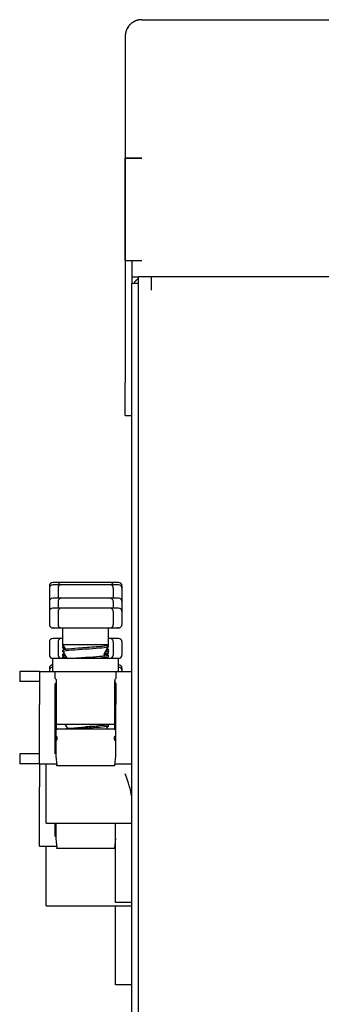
# Model space of a CAD drawing. Extents: x 197 to 960, y 137 to 662.
# Tile 15 of 49: x 444 to 453, y 618 to 648. Entities that reach past the tile are written whole.
import ezdxf

# ---------------------------------------------------------------- set-up
doc = ezdxf.new("R2010")
doc.units = 0
doc.header["$LTSCALE"] = 65.395
doc.header["$MEASUREMENT"] = 0
for name, color, linetype in [('133-357792_DXF_CONTINUOUS_LINE', 7, 'CONTINUOUS'), ('133-358092_DXF_CONTINUOUS_LINE', 7, 'CONTINUOUS'), ('133-358239_DXF_CONTINUOUS_LINE', 7, 'CONTINUOUS'), ('133-358409_DXF_CONTINUOUS_LINE', 7, 'CONTINUOUS'), ('59-273163_DXF_CONTINUOUS_LINE', 7, 'CONTINUOUS'), ('59-273165_DXF_CONTINUOUS_LINE', 7, 'CONTINUOUS'), ('59-273170_DXF_CONTINUOUS_LINE', 7, 'CONTINUOUS')]:
    doc.layers.add(name, color=color, linetype=linetype)

msp = doc.modelspace()

# ---------------------------------------------------------------- linework, layer by layer
at = {"layer": '133-357792_DXF_CONTINUOUS_LINE', "color": 7, "linetype": 'Continuous'}
for p, q in [((447.47007, 639.84878), (447.27007, 639.84878)), ((447.47007, 531.04878), (447.47007, 638.84878))]:
    msp.add_line(p, q, dxfattribs=at)
at = {"layer": '133-357792_DXF_CONTINUOUS_LINE', "color": 3, "linetype": 'Continuous'}
for p, q in [((447.27007, 638.84878), (447.27007, 639.84878)), ((447.27007, 531.04878), (447.27007, 638.84878))]:
    msp.add_line(p, q, dxfattribs=at)
for start, end in [(120.507725, 130.661949), (142.016199, 149.504735), (136.574202, 142.016199), (130.661949, 136.574202)]:
    msp.add_arc((447.67007, 639.64878), 0.4, start, end, dxfattribs=at)
at = {"layer": '133-358092_DXF_CONTINUOUS_LINE', "color": 3, "linetype": 'Continuous'}
for p, q in [((447.57007, 647.84878), (525.87007, 647.84878)), ((447.57007, 647.84878), (525.87007, 647.84878)), ((447.07007, 647.34878), (447.07007, 646.94878)), ((447.07007, 646.94878), (447.07007, 646.74878)), ((447.07007, 646.94878), (447.07007, 646.9455)), ((447.07007, 646.74878), (447.07007, 646.74629)), ((447.07007, 646.74629), (447.07007, 646.15472)), ((447.07007, 646.15472), (447.07007, 646.13056)), ((447.07007, 646.13056), (447.07007, 645.9392)), ((447.07007, 645.9392), (447.07007, 645.92137)), ((447.07007, 645.92137), (447.07007, 643.64878)), ((447.07007, 643.64878), (447.2105, 643.64878)), ((447.07007, 640.54878), (447.07007, 643.64878)), ((447.07007, 643.64878), (447.07007, 640.54878)), ((447.2105, 643.64878), (447.07007, 643.64878)), ((447.2105, 643.64878), (447.27007, 643.64878)), ((447.21652, 643.64878), (447.2105, 643.64878)), ((447.27007, 643.64878), (447.21652, 643.64878)), ((447.27007, 643.64878), (447.57007, 643.64878)), ((447.27618, 643.64878), (447.27007, 643.64878)), ((447.34308, 643.64878), (447.27618, 643.64878)), ((447.35433, 643.64878), (447.34308, 643.64878)), ((447.57007, 643.64878), (447.35433, 643.64878)), ((447.07007, 640.54878), (447.2105, 640.54878)), ((447.07007, 640.54878), (447.07007, 636.84878)), ((447.2105, 640.54878), (447.27007, 640.54878)), ((447.27007, 640.54878), (447.57007, 640.54878)), ((447.27007, 640.54878), (447.27007, 640.24878)), ((447.27007, 640.24878), (447.27007, 640.23703)), ((447.27007, 640.23703), (447.27007, 640.04878)), ((447.27007, 640.04878), (447.47007, 640.04878)), ((447.07007, 635.84878), (447.07007, 636.84878))]:
    msp.add_line(p, q, dxfattribs=at)
at = {"layer": '133-358092_DXF_CONTINUOUS_LINE', "color": 7, "linetype": 'Continuous'}
for p, q in [((447.27007, 640.04878), (447.27007, 639.84878)), ((447.07007, 635.84878), (447.27007, 635.84878))]:
    msp.add_line(p, q, dxfattribs=at)
at = {"layer": '133-358092_DXF_CONTINUOUS_LINE', "color": 3, "linetype": 'Continuous'}
for points in [[(447.07007, 647.34878), (447.07007, 647.33737), (447.07007, 647.30323), (447.07007, 647.24655), (447.07007, 647.16769), (447.07007, 647.06713), (447.07007, 646.94878)], [(447.07007, 646.9455), (447.07007, 646.80355), (447.07007, 646.74878)], [(447.07007, 646.74878), (447.07007, 646.64214), (447.07007, 646.46228), (447.07007, 646.26507), (447.07007, 646.13056)], [(447.07007, 646.13056), (447.07007, 646.05174), (447.07007, 645.9392)], [(447.07007, 645.9392), (447.07007, 645.82358), (447.07007, 645.58202), (447.07007, 645.32854), (447.07007, 645.06471), (447.07007, 644.79214), (447.07007, 644.51253), (447.07007, 644.22759), (447.07007, 643.93908), (447.07007, 643.64878)]]:
    msp.add_lwpolyline(points, dxfattribs=at)
for start, end in [(126.865989, 134.202595), (126.869898, 130.65698), (125.796252, 130.655124), (126.382977, 126.869898), (126.386466, 126.865989), (126, 126.386466), (124.321504, 126), (124.615385, 125.796252), (121.770066, 124.615385), (118.069181, 124.321504), (118.633689, 121.770066), (118.632248, 121.76678), (114.508318, 118.633689), (118.069182, 118.632248), (115.161602, 118.069181), (109.647775, 115.161602), (111.471972, 114.508655), (111.473198, 114.508318), (107.155818, 111.473198), (109.647776, 111.471972), (106.642582, 109.647775), (104.314304, 107.155818), (100.914104, 106.642582), (104.313386, 106.642583), (99.531035, 104.314304), (98.146201, 100.914104), (98.14688, 99.531035), (98.288051, 99.53006), (97.156202, 98.288051), (90, 98.146201), (97.156662, 98.14688), (90, 97.156662), (169.253345, 171.853799), (165.950593, 170.63376), (163.466996, 169.253345), (163.14411, 165.950593), (160.653632, 163.466996), (158.92599, 163.14411), (154.725612, 160.653632), (158.926632, 160.653613), (155.920937, 158.92599), (151.901422, 155.920937), (152.361591, 154.725612), (144.16999, 152.361591), (151.902238, 152.361581), (148.787064, 151.901422), (148.78697, 151.902238), (144.876861, 148.787064), (141.693819, 144.876861), (144.170037, 144.877833), (143.018606, 144.16999), (143.020235, 144.170037), (137.260489, 143.018606), (138.461538, 141.693819), (137.852276, 138.461538), (137.265689, 137.8572), (137.266477, 137.852276), (131.76073, 137.266477), (135.687024, 137.260489), (135, 135.687024), (134.202595, 135), (131.760118, 134.199626), (130.65698, 131.760118), (131.538462, 131.76073), (130.655124, 131.538462), (171.853799, 180), (172.975173, 180), (171.795539, 172.975395), (171.85312, 172.975173), (170.63376, 171.85312)]:
    msp.add_arc((447.57007, 647.34878), 0.5, start, end, dxfattribs=at)
at = {"layer": '133-358239_DXF_CONTINUOUS_LINE', "color": 3, "linetype": 'Continuous'}
for p, q in [((447.47007, 639.84878), (447.47007, 640.04878)), ((447.52366, 640.04878), (447.47007, 640.04878)), ((447.67007, 640.04878), (447.52366, 640.04878)), ((447.87007, 640.04878), (447.67007, 640.04878)), ((447.87007, 639.84878), (447.87007, 640.04878)), ((526.21007, 640.04878), (447.87007, 640.04878)), ((447.87007, 639.64878), (447.87007, 639.99519)), ((447.47007, 638.84878), (447.47007, 639.84878)), ((447.87007, 639.64878), (447.87007, 639.84878)), ((447.47007, 531.04878), (447.47007, 638.84878))]:
    msp.add_line(p, q, dxfattribs=at)
at = {"layer": '133-358409_DXF_CONTINUOUS_LINE', "color": 7, "linetype": 'Continuous'}
for p, q in [((447.47007, 639.84878), (447.27007, 639.84878)), ((447.47007, 531.04878), (447.47007, 638.84878))]:
    msp.add_line(p, q, dxfattribs=at)
at = {"layer": '133-358409_DXF_CONTINUOUS_LINE', "color": 3, "linetype": 'Continuous'}
for p, q in [((447.27007, 638.84878), (447.27007, 639.84878)), ((447.27007, 531.04878), (447.27007, 638.84878))]:
    msp.add_line(p, q, dxfattribs=at)
for start, end in [(120.507725, 136.574202), (136.574202, 149.504735)]:
    msp.add_arc((447.67007, 639.64878), 0.4, start, end, dxfattribs=at)
at = {"layer": '59-273163_DXF_CONTINUOUS_LINE', "color": 7, "linetype": 'Continuous'}
for p, q in [((444.90007, 630.78878), (444.87008, 630.78878)), ((445.00469, 630.78878), (444.90007, 630.78878)), ((445.08335, 630.78878), (445.00469, 630.78878)), ((445.1337, 630.78878), (445.08335, 630.78878)), ((445.13368, 630.78878), (445.13368, 630.78878)), ((445.23468, 630.78878), (445.13368, 630.78878)), ((445.43295, 630.78878), (445.23468, 630.78878)), ((445.62287, 630.78878), (445.43295, 630.78878)), ((445.79866, 630.78878), (445.62287, 630.78878)), ((445.94149, 630.78878), (445.79866, 630.78878)), ((446.11727, 630.78878), (445.94149, 630.78878)), ((446.30719, 630.78878), (446.11727, 630.78878)), ((446.50547, 630.78878), (446.30719, 630.78878)), ((446.60647, 630.78878), (446.50547, 630.78878)), ((446.65679, 630.78878), (446.60644, 630.78878)), ((446.60646, 630.78878), (446.60647, 630.78878)), ((446.73546, 630.78878), (446.65679, 630.78878)), ((446.84007, 630.78878), (446.73546, 630.78878)), ((446.87007, 630.78878), (446.84007, 630.78878)), ((444.77007, 630.68878), (444.77007, 630.61878)), ((444.77007, 630.61878), (444.77007, 630.21878)), ((444.90007, 630.71878), (444.87008, 630.71878)), ((445.00469, 630.71878), (444.90007, 630.71878)), ((445.08335, 630.71878), (445.00469, 630.71878)), ((445.03368, 630.61878), (445.03368, 630.30878)), ((445.1337, 630.71878), (445.08335, 630.71878)), ((445.13368, 630.71878), (445.13368, 630.71878)), ((445.23468, 630.71878), (445.13368, 630.71878)), ((445.43295, 630.71878), (445.23468, 630.71878)), ((445.62287, 630.71878), (445.43295, 630.71878)), ((445.79866, 630.71878), (445.62287, 630.71878)), ((445.94149, 630.71878), (445.79866, 630.71878)), ((446.11727, 630.71878), (445.94149, 630.71878)), ((446.30719, 630.71878), (446.11727, 630.71878)), ((446.50547, 630.71878), (446.30719, 630.71878)), ((446.60647, 630.71878), (446.50547, 630.71878)), ((446.65679, 630.71878), (446.60644, 630.71878)), ((446.60646, 630.71878), (446.60647, 630.71878)), ((446.73546, 630.71878), (446.65679, 630.71878)), ((446.70647, 630.61878), (446.70647, 630.30878)), ((446.84007, 630.71878), (446.73546, 630.71878)), ((446.87007, 630.71878), (446.84007, 630.71878)), ((446.97007, 630.68878), (446.97007, 630.61878)), ((446.97007, 630.61878), (446.97007, 630.21878)), ((444.77007, 630.20878), (444.77007, 629.90878)), ((444.90007, 630.30878), (444.87008, 630.30878)), ((445.00469, 630.30878), (444.90007, 630.30878)), ((445.08335, 630.30878), (445.00469, 630.30878)), ((445.03368, 630.20878), (445.03368, 630.00878)), ((445.1337, 630.30878), (445.08335, 630.30878)), ((445.13368, 630.30878), (445.13368, 630.30878)), ((445.23468, 630.30878), (445.13368, 630.30878)), ((445.43295, 630.30878), (445.23468, 630.30878)), ((445.62287, 630.30878), (445.43295, 630.30878)), ((445.79866, 630.30878), (445.62287, 630.30878)), ((445.94149, 630.30878), (445.79866, 630.30878)), ((446.11727, 630.30878), (445.94149, 630.30878)), ((446.30719, 630.30878), (446.11727, 630.30878)), ((446.50547, 630.30878), (446.30719, 630.30878)), ((446.60647, 630.30878), (446.50547, 630.30878)), ((446.65679, 630.30878), (446.60644, 630.30878)), ((446.60646, 630.30878), (446.60647, 630.30878)), ((446.73546, 630.30878), (446.65679, 630.30878)), ((446.70647, 630.20878), (446.70647, 630.00878)), ((446.84007, 630.30878), (446.73546, 630.30878)), ((446.87007, 630.30878), (446.84007, 630.30878)), ((446.97007, 630.20878), (446.97007, 629.90878)), ((444.77007, 629.90878), (444.77007, 629.50878)), ((444.90007, 630.00878), (444.87008, 630.00878)), ((445.00469, 630.00878), (444.90007, 630.00878)), ((445.08335, 630.00878), (445.00469, 630.00878)), ((445.03368, 629.90878), (445.03368, 629.50878)), ((445.1337, 630.00878), (445.08335, 630.00878)), ((445.13368, 630.00878), (445.13368, 630.00878)), ((445.23468, 630.00878), (445.13368, 630.00878)), ((445.43295, 630.00878), (445.23468, 630.00878)), ((445.62287, 630.00878), (445.43295, 630.00878)), ((445.79866, 630.00878), (445.62287, 630.00878)), ((445.94149, 630.00878), (445.79866, 630.00878)), ((446.11727, 630.00878), (445.94149, 630.00878)), ((446.30719, 630.00878), (446.11727, 630.00878)), ((446.50547, 630.00878), (446.30719, 630.00878)), ((446.60647, 630.00878), (446.50547, 630.00878)), ((446.65679, 630.00878), (446.60644, 630.00878)), ((446.60646, 630.00878), (446.60647, 630.00878)), ((446.73546, 630.00878), (446.65679, 630.00878)), ((446.70647, 629.90878), (446.70647, 629.50878)), ((446.84007, 630.00878), (446.73546, 630.00878)), ((446.87007, 630.00878), (446.84007, 630.00878)), ((446.97007, 629.90878), (446.97007, 629.50878)), ((444.87008, 629.40878), (444.90007, 629.40878)), ((444.90007, 629.40878), (445.00469, 629.40878)), ((445.00469, 629.40878), (445.08335, 629.40878)), ((445.08335, 629.40878), (445.1337, 629.40878)), ((445.13368, 629.40878), (445.13368, 629.40878)), ((445.13368, 629.40878), (445.23468, 629.40878)), ((445.18007, 629.2979), (445.18007, 629.40878)), ((445.18007, 629.03378), (445.18007, 629.2979)), ((445.18007, 629.03378), (445.18007, 629.2979)), ((445.23468, 629.40878), (445.43295, 629.40878)), ((445.43295, 629.40878), (445.62287, 629.40878)), ((445.62287, 629.40878), (445.79866, 629.40878)), ((445.79866, 629.40878), (445.94149, 629.40878)), ((445.94149, 629.40878), (446.11727, 629.40878)), ((446.11727, 629.40878), (446.30719, 629.40878)), ((446.30719, 629.40878), (446.50547, 629.40878)), ((446.50547, 629.40878), (446.60647, 629.40878)), ((446.56007, 629.18378), (446.56007, 629.40878)), ((446.56007, 629.18378), (446.56007, 629.40878)), ((446.60644, 629.40878), (446.65679, 629.40878)), ((446.60647, 629.40878), (446.60646, 629.40878)), ((446.65679, 629.40878), (446.73546, 629.40878)), ((446.73546, 629.40878), (446.84007, 629.40878)), ((446.84007, 629.40878), (446.87007, 629.40878)), ((444.77007, 628.98878), (444.77007, 628.58878)), ((444.90007, 629.08878), (444.87008, 629.08878)), ((445.00469, 629.08878), (444.90007, 629.08878)), ((445.08335, 629.08878), (445.00469, 629.08878)), ((445.03368, 628.98878), (445.03368, 628.58878)), ((445.1337, 629.08878), (445.08335, 629.08878)), ((445.13368, 629.08878), (445.13368, 629.08878)), ((445.18007, 629.08878), (445.13368, 629.08878)), ((445.18007, 628.9979), (445.18007, 629.03378)), ((445.18007, 628.90878), (445.18007, 628.9979)), ((445.18007, 628.90878), (445.18007, 628.9979)), ((446.56007, 629.1479), (446.56007, 629.18378)), ((446.56007, 628.90878), (446.56007, 629.1479)), ((446.56007, 628.90878), (446.56007, 629.1479)), ((446.60647, 629.08878), (446.56007, 629.08878)), ((446.65679, 629.08878), (446.60644, 629.08878)), ((446.60646, 629.08878), (446.60647, 629.08878)), ((446.73546, 629.08878), (446.65679, 629.08878)), ((446.70647, 628.98878), (446.70647, 628.58878)), ((446.84007, 629.08878), (446.73546, 629.08878)), ((446.87007, 629.08878), (446.84007, 629.08878)), ((446.97007, 628.98878), (446.97007, 628.58878)), ((445.18007, 628.8779), (445.18007, 628.90878)), ((445.26727, 628.75775), (445.18007, 628.90878)), ((445.18062, 628.876), (445.18007, 628.8779)), ((445.18007, 628.8079), (445.18007, 628.84378)), ((445.18062, 628.806), (445.18007, 628.8079)), ((445.18007, 628.6979), (445.18007, 628.73378)), ((445.18062, 628.696), (445.18007, 628.69791)), ((445.18062, 628.876), (445.19443, 628.85206)), ((445.18062, 628.806), (445.21388, 628.74834)), ((445.18062, 628.696), (445.22463, 628.6197)), ((445.28229, 628.72407), (445.29141, 628.72541)), ((445.29141, 628.72541), (445.29214, 628.72549)), ((445.87007, 628.80878), (445.78374, 628.80279)), ((446.43319, 628.62696), (446.47033, 628.69138)), ((446.52626, 628.59834), (446.55952, 628.656)), ((446.54571, 628.8839), (446.54925, 628.89003)), ((446.54571, 628.70206), (446.55952, 628.726)), ((446.54925, 628.89003), (446.54993, 628.89122)), ((446.54993, 628.89122), (446.56007, 628.90878)), ((446.56007, 628.88378), (446.55515, 628.87807)), ((446.55952, 628.846), (446.56007, 628.8479)), ((446.55952, 628.726), (446.56007, 628.72791)), ((446.55952, 628.656), (446.56007, 628.65791)), ((446.56007, 628.8479), (446.56007, 628.88378)), ((446.56007, 628.7279), (446.56007, 628.76378)), ((446.56007, 628.6579), (446.56007, 628.69378)), ((445.18007, 628.5779), (445.18007, 628.61378)), ((445.18062, 628.576), (445.18007, 628.5779)), ((445.18007, 628.5079), (445.18007, 628.54378)), ((445.18062, 628.506), (445.18007, 628.5079)), ((445.18062, 628.576), (445.19443, 628.55206)), ((445.18062, 628.506), (445.18803, 628.49316)), ((445.18803, 628.49316), (445.19055, 628.48878)), ((445.87007, 628.50878), (445.78374, 628.50279)), ((446.43027, 628.61338), (446.43164, 628.61323)), ((446.433, 628.62861), (446.43422, 628.62875)), ((446.43319, 628.62696), (446.43319, 628.62696)), ((446.43718, 628.59714), (446.43668, 628.5973)), ((446.52651, 628.48878), (446.55952, 628.546)), ((446.52651, 628.48878), (446.55952, 628.546)), ((446.55952, 628.546), (446.56007, 628.5479)), ((446.56007, 628.5479), (446.56007, 628.58378)), ((444.77007, 628.18878), (444.77007, 628.11878)), ((444.77007, 628.11878), (444.77007, 628.08878)), ((446.97007, 628.18878), (446.97007, 628.11878)), ((446.97007, 628.11878), (446.97007, 628.08878)), ((445.30696, 626.37696), (445.30696, 626.37696)), ((445.30696, 626.37696), (445.30696, 626.37696)), ((445.30867, 626.36315), (445.30968, 626.36328)), ((445.78374, 626.40279), (445.87007, 626.40878)), ((446.56007, 626.48378), (446.55772, 626.47984)), ((446.55778, 626.48764), (446.56007, 626.48378)), ((446.55952, 626.446), (446.56007, 626.4479)), ((446.56007, 626.4479), (446.56007, 626.48378))]:
    msp.add_line(p, q, dxfattribs=at)
for points in [[(444.90007, 630.78878), (444.8838, 630.78878), (444.87357, 630.78878), (444.87072, 630.78878)], [(446.86943, 630.78878), (446.87007, 630.78878), (446.86658, 630.78878), (446.85634, 630.78878), (446.84007, 630.78878)], [(444.90007, 630.71878), (444.8838, 630.71878), (444.87357, 630.71878), (444.87072, 630.71878)], [(446.86943, 630.71878), (446.87007, 630.71878), (446.86658, 630.71878), (446.85634, 630.71878), (446.84007, 630.71878)], [(444.90007, 630.30878), (444.8838, 630.30878), (444.87357, 630.30878), (444.87072, 630.30878)], [(446.86943, 630.30878), (446.87007, 630.30878), (446.86658, 630.30878), (446.85634, 630.30878), (446.84007, 630.30878)], [(444.90007, 630.00878), (444.8838, 630.00878), (444.87357, 630.00878), (444.87072, 630.00878)], [(446.86943, 630.00878), (446.87007, 630.00878), (446.86658, 630.00878), (446.85634, 630.00878), (446.84007, 630.00878)], [(444.90007, 629.40878), (444.8838, 629.40878), (444.87357, 629.40878), (444.87072, 629.40878)], [(446.86943, 629.40878), (446.87007, 629.40878), (446.86658, 629.40878), (446.85634, 629.40878), (446.84007, 629.40878)], [(444.90007, 629.08878), (444.8838, 629.08878), (444.87357, 629.08878), (444.87072, 629.08878)], [(446.86943, 629.08878), (446.87007, 629.08878), (446.86658, 629.08878), (446.85634, 629.08878), (446.84007, 629.08878)], [(445.18007, 628.90878), (445.19182, 628.90878), (445.22667, 628.90878), (445.28342, 628.90878), (445.36016, 628.90878), (445.45425, 628.90878), (445.56251, 628.90878), (445.68124, 628.90878), (445.80641, 628.90878), (445.93374, 628.90878), (446.0589, 628.90878), (446.17763, 628.90878), (446.28589, 628.90878), (446.37999, 628.90878), (446.45672, 628.90878), (446.46763, 628.90878)], [(445.18007, 628.8779), (445.18241, 628.88183), (445.19304, 628.88631)], [(445.20971, 628.85744), (445.20112, 628.8556), (445.18242, 628.84772), (445.18007, 628.84378)], [(445.18007, 628.8079), (445.18241, 628.81183), (445.20119, 628.81975), (445.22815, 628.82551)], [(445.26727, 628.75775), (445.23843, 628.75356), (445.20158, 628.74573), (445.18251, 628.73779), (445.18007, 628.73378)], [(445.18007, 628.69791), (445.18235, 628.70179), (445.20088, 628.70966), (445.23721, 628.71747), (445.28229, 628.72407)], [(445.18062, 628.696), (445.22463, 628.6197), (445.26981, 628.54138), (445.30014, 628.48878)], [(445.78374, 628.80279), (445.75655, 628.80089), (445.64484, 628.7929), (445.53963, 628.78493), (445.44489, 628.77708), (445.36164, 628.76922), (445.29219, 628.76138), (445.26727, 628.75775)], [(445.29214, 628.72549), (445.36191, 628.73338), (445.44571, 628.74128), (445.54035, 628.74912), (445.64536, 628.75707), (445.75682, 628.76503), (445.87007, 628.7729)], [(446.54571, 628.88391), (446.52701, 628.87445), (446.48765, 628.86582), (446.42852, 628.85718), (446.35176, 628.84852), (446.26008, 628.83984), (446.15668, 628.83115), (446.04512, 628.82244), (445.92923, 628.81371), (445.81295, 628.80497), (445.79814, 628.80384)], [(446.55515, 628.87807), (446.53311, 628.87039), (446.49398, 628.86271), (446.43786, 628.85492), (446.36649, 628.84712), (446.28281, 628.83939), (446.18936, 628.83175), (446.08769, 628.8241), (445.98028, 628.81644), (445.87007, 628.80878)], [(445.87007, 628.7729), (445.97836, 628.78043), (446.0852, 628.78804), (446.18649, 628.79565), (446.27854, 628.80315), (446.36089, 628.81069), (446.43165, 628.8183), (446.48814, 628.82591), (446.52851, 628.83341), (446.55266, 628.8409), (446.55952, 628.846)], [(446.43319, 628.62696), (446.47033, 628.69138), (446.51551, 628.7697), (446.55952, 628.846)], [(446.43422, 628.62875), (446.44749, 628.63024), (446.50224, 628.63822), (446.53901, 628.64608), (446.55772, 628.65396), (446.55952, 628.656)], [(446.56007, 628.69378), (446.55773, 628.68985), (446.53894, 628.68193), (446.50232, 628.67411), (446.45652, 628.66743)], [(446.46763, 628.90878), (446.51348, 628.90878), (446.54832, 628.90878), (446.56007, 628.90878)], [(446.47033, 628.69138), (446.47033, 628.69138), (446.51551, 628.7697)], [(446.48456, 628.71605), (446.50186, 628.71353), (446.53855, 628.70574), (446.5576, 628.69782), (446.56007, 628.69378)], [(446.56007, 628.76378), (446.55773, 628.75985), (446.53894, 628.75193), (446.50232, 628.74411), (446.5006, 628.74385)], [(446.51452, 628.71084), (446.53901, 628.71608), (446.55772, 628.72396), (446.55952, 628.726)], [(446.51551, 628.7697), (446.51551, 628.7697), (446.55952, 628.846)], [(446.52113, 628.77944), (446.53855, 628.77574), (446.5576, 628.76782), (446.56007, 628.76378)], [(446.54991, 628.89123), (446.55949, 628.88575), (446.56007, 628.88378)], [(445.21902, 628.62943), (445.20119, 628.62562), (445.18241, 628.61771), (445.18007, 628.61378)], [(445.18007, 628.5779), (445.18251, 628.58192), (445.20158, 628.58986), (445.23745, 628.59747)], [(445.25558, 628.56604), (445.23779, 628.56345), (445.20119, 628.55562), (445.18241, 628.54771), (445.18007, 628.54378)], [(445.18007, 628.5079), (445.18251, 628.51192), (445.20158, 628.51986), (445.23843, 628.52768), (445.27467, 628.53296)], [(445.22463, 628.6197), (445.22463, 628.6197), (445.26981, 628.54138)], [(445.26981, 628.54138), (445.26981, 628.54138), (445.30014, 628.48878)], [(445.78374, 628.50279), (445.75682, 628.50091), (445.64536, 628.49294), (445.59039, 628.48878)], [(445.87007, 628.50966), (445.97227, 628.51798), (446.07137, 628.5263), (446.16437, 628.53462), (446.24845, 628.54295), (446.32107, 628.55127), (446.38001, 628.55959), (446.42351, 628.56791), (446.45023, 628.57624), (446.45937, 628.58456), (446.45065, 628.59288), (446.43718, 628.59714)], [(446.56007, 628.58378), (446.55779, 628.5799), (446.5393, 628.57203), (446.50299, 628.56422), (446.44879, 628.55628), (446.37829, 628.54831), (446.29448, 628.54041), (446.19983, 628.53257), (446.09481, 628.52462), (445.98334, 628.51665), (445.87007, 628.50878)], [(446.09528, 628.48878), (446.0953, 628.48878), (446.2005, 628.49675), (446.29523, 628.5046), (446.3785, 628.51246), (446.44798, 628.52031), (446.50171, 628.52812), (446.53856, 628.53595), (446.55763, 628.54389), (446.55952, 628.546)], [(446.43027, 628.61338), (446.42998, 628.61449), (446.43319, 628.62696)], [(446.43718, 628.59714), (446.43327, 628.60172), (446.43027, 628.61338)], [(446.43164, 628.61323), (446.44696, 628.61151), (446.50166, 628.60357), (446.53854, 628.59574), (446.55758, 628.58784), (446.56007, 628.58378)], [(446.43647, 628.59666), (446.43874, 628.59567), (446.43788, 628.59632), (446.43718, 628.59714)], [(445.20868, 626.34708), (445.21609, 626.34928), (445.2654, 626.35778), (445.30867, 626.36315)], [(445.24247, 626.48878), (445.26981, 626.44138), (445.30696, 626.37696)], [(445.24247, 626.48878), (445.26981, 626.44138), (445.30696, 626.37696)], [(445.30696, 626.37696), (445.31015, 626.3654), (445.30968, 626.36328)], [(445.30968, 626.36328), (445.33382, 626.36628), (445.41919, 626.37478), (445.51882, 626.38328), (445.62955, 626.39178), (445.74788, 626.40028), (445.78374, 626.40279)], [(445.87007, 626.3729), (445.74874, 626.36446), (445.63118, 626.35602), (445.52107, 626.34758), (445.51509, 626.34708)], [(445.87, 626.40966), (445.94862, 626.41604), (446.05093, 626.42455), (446.1475, 626.43306), (446.23529, 626.44157), (446.3115, 626.45008), (446.37373, 626.45859), (446.41999, 626.4671), (446.44883, 626.47562), (446.45934, 626.48413), (446.45487, 626.48878)], [(446.55772, 626.47984), (446.53901, 626.47195), (446.50224, 626.46409), (446.44749, 626.45612), (446.37633, 626.44811), (446.29183, 626.44018), (446.19684, 626.43233), (446.09304, 626.42449), (445.98307, 626.41663), (445.87007, 626.40878)], [(445.87007, 626.3729), (445.98334, 626.38078), (446.09481, 626.38874), (446.19983, 626.39669), (446.29449, 626.40454), (446.37829, 626.41244), (446.44879, 626.42041), (446.50299, 626.42835), (446.5393, 626.43616), (446.55779, 626.44402), (446.55952, 626.446)], [(446.50246, 626.34708), (446.51551, 626.3697), (446.55952, 626.446)], [(446.50246, 626.34708), (446.51551, 626.3697), (446.55952, 626.446)]]:
    msp.add_lwpolyline(points, dxfattribs=at)
for centre, start, end in [((444.87007, 630.68878), 90.000006, 180), ((445.13368, 630.68878), 117.225185, 162.438794), ((445.13368, 630.68878), 90.000005, 117.225185), ((446.60647, 630.68878), 62.774815, 89.999995), ((446.60647, 630.68878), 17.561206, 62.774815), ((446.87007, 630.68878), 0, 89.999994), ((444.87007, 630.61878), 90.000006, 180), ((445.13368, 630.61878), 117.225185, 180), ((445.13368, 630.61878), 90.000005, 117.225185), ((446.60647, 630.61878), 62.774815, 89.999995), ((446.60647, 630.61878), 0, 62.774815), ((446.87007, 630.61878), 0, 89.999994), ((444.87007, 630.20878), 90.000006, 180), ((444.87007, 630.21878), 180, 182.897778), ((445.13368, 630.20878), 117.225185, 180), ((445.13368, 630.20878), 90.000005, 117.225185), ((446.60647, 630.20878), 62.774815, 89.999995), ((446.60647, 630.20878), 0, 62.774815), ((446.87007, 630.20878), 0, 89.999994), ((446.87007, 630.21878), 357.102222, 0), ((444.87007, 629.90878), 90.000006, 180), ((445.13368, 629.90878), 117.225185, 180), ((445.13368, 629.90878), 90.000005, 117.225185), ((446.60647, 629.90878), 62.774815, 89.999995), ((446.60647, 629.90878), 0, 62.774815), ((446.87007, 629.90878), 0, 89.999994), ((444.87007, 629.50878), 180, 269.999994), ((445.13368, 629.50878), 180, 242.774815), ((445.13368, 629.50878), 242.774815, 269.999995), ((446.60647, 629.50878), 270.000005, 297.225185), ((446.60647, 629.50878), 297.225185, 0), ((446.87007, 629.50878), 270.000006, 0), ((444.87007, 628.98878), 90.000006, 180), ((445.13368, 628.98878), 117.225185, 180), ((445.13368, 628.98878), 90.000005, 117.225185), ((446.60647, 628.98878), 62.774815, 89.999995), ((446.60647, 628.98878), 0, 62.774815), ((446.87007, 628.98878), 0, 89.999994), ((444.87007, 628.58878), 180, 269.999994), ((445.13368, 628.58878), 180, 240.529098), ((445.13368, 628.58878), 240.529098, 242.774815), ((445.13368, 628.58878), 242.774815, 269.999995), ((446.60647, 628.58878), 270.000005, 297.225185), ((446.60647, 628.58878), 297.225185, 299.470902), ((446.60647, 628.58878), 299.470902, 0), ((446.87007, 628.58878), 270.000006, 0), ((444.87007, 628.18878), 90.000006, 180), ((444.87007, 628.11878), 90.000006, 180), ((446.87007, 628.18878), 0, 89.999994), ((446.87007, 628.11878), 0, 89.999994)]:
    msp.add_arc(centre, 0.1, start, end, dxfattribs=at)
at = {"layer": '59-273165_DXF_CONTINUOUS_LINE', "color": 7, "linetype": 'Continuous'}
for p, q in [((444.87007, 628.08878), (444.87007, 628.48878)), ((444.8701, 628.48878), (445.07205, 628.48878)), ((445.07205, 628.48878), (445.07912, 628.48878)), ((445.07912, 628.48878), (445.17007, 628.48878)), ((445.17007, 628.48878), (445.18043, 628.48878)), ((445.18043, 628.48878), (445.59039, 628.48878)), ((445.59039, 628.48878), (445.62151, 628.48878)), ((445.62151, 628.48878), (445.87007, 628.48878)), ((445.87007, 628.48878), (446.52651, 628.48878)), ((446.52651, 628.48878), (446.55971, 628.48878)), ((446.55971, 628.48878), (446.57007, 628.48878)), ((446.57007, 628.48878), (446.66102, 628.48878)), ((446.66102, 628.48878), (446.66809, 628.48878)), ((446.66809, 628.48878), (446.87004, 628.48878)), ((446.87007, 628.08878), (446.87007, 628.48878)), ((443.87007, 628.08878), (443.87007, 627.78878)), ((444.47007, 628.08878), (443.87008, 628.08878)), ((444.47007, 628.08878), (444.47007, 627.08878)), ((444.47007, 628.08878), (444.95007, 628.08878)), ((444.47007, 628.08878), (444.95007, 628.08878)), ((444.95007, 627.87338), (444.95007, 628.08859)), ((444.95007, 628.08859), (446.79007, 628.08859)), ((446.79007, 628.08878), (447.27007, 628.08878)), ((446.79007, 628.08878), (447.27007, 628.08878)), ((446.79007, 628.08859), (446.79007, 627.87338)), ((444.47007, 627.78878), (443.87006, 627.78878)), ((444.99007, 626.48878), (444.99007, 627.80285)), ((446.75007, 626.48878), (446.75007, 627.80285)), ((444.95007, 627.08878), (444.95007, 627.71456)), ((446.79007, 627.71456), (446.79007, 627.08878)), ((444.47007, 625.58878), (444.47007, 627.08878)), ((444.95007, 626.48878), (444.95007, 627.08878)), ((446.79007, 625.58878), (446.79007, 627.08878)), ((444.95007, 625.58878), (444.95007, 626.48878)), ((444.99007, 626.3353), (444.99007, 626.48878)), ((444.99007, 626.48878), (446.75007, 626.48878)), ((446.75007, 626.3353), (446.75007, 626.48878)), ((444.97007, 625.88277), (444.95007, 625.87792)), ((446.79007, 625.87792), (446.77007, 625.88277)), ((443.87007, 625.58878), (443.87007, 625.28878)), ((444.47007, 625.58878), (443.87008, 625.58878)), ((444.47007, 625.2888), (444.47007, 625.58878)), ((444.47007, 625.28878), (443.87006, 625.28878)), ((444.47007, 625.2888), (444.47007, 624.58878)), ((444.47007, 625.28878), (444.99105, 625.28878)), ((446.74909, 625.28878), (447.27007, 625.28878)), ((444.47007, 623.08878), (444.47007, 624.58878)), ((444.95007, 623.08878), (444.95007, 623.48878)), ((444.97007, 623.38277), (444.95007, 623.37792)), ((444.47007, 622.7888), (444.47007, 623.08878)), ((444.47007, 622.78878), (444.99105, 622.78878)), ((446.74909, 622.78878), (446.77007, 622.78878))]:
    msp.add_line(p, q, dxfattribs=at)
for points in [[(444.99007, 627.803), (444.98444, 627.83391), (444.97044, 627.85674), (444.95007, 627.87338)], [(444.95007, 627.71456), (444.97104, 627.74023), (444.9853, 627.77166), (444.99007, 627.803)], [(446.79007, 627.87338), (446.7697, 627.85674), (446.7557, 627.83392), (446.75007, 627.803)], [(446.75007, 627.803), (446.75484, 627.77167), (446.76911, 627.74023), (446.79007, 627.71456)]]:
    msp.add_lwpolyline(points, dxfattribs=at)
at = {"layer": '59-273170_DXF_CONTINUOUS_LINE', "color": 7, "linetype": 'Continuous'}
for p, q in [((444.97007, 626.33118), (444.99007, 626.3353)), ((444.97007, 626.33118), (444.97007, 626.12867)), ((445.01007, 626.34708), (446.73007, 626.34708)), ((446.75007, 626.3353), (446.77007, 626.33118)), ((446.77007, 626.33118), (446.77007, 626.12867)), ((444.97007, 626.12867), (444.97007, 625.99931)), ((444.97007, 625.99931), (444.97007, 625.52606)), ((446.77007, 626.12867), (446.77007, 625.99931)), ((446.77007, 625.99931), (446.77007, 625.52606)), ((444.67007, 624.98878), (444.67007, 625.28878)), ((446.74116, 625.22501), (444.99898, 625.22501)), ((444.67007, 623.48878), (444.67007, 624.98878)), ((444.67007, 623.48878), (447.27007, 623.48878)), ((444.97007, 623.48878), (444.97007, 623.02606)), ((446.77007, 621.38167), (446.77007, 623.48878)), ((444.67007, 622.48878), (444.67007, 622.78878)), ((446.74116, 622.72501), (444.99898, 622.72501)), ((444.67007, 620.98878), (444.67007, 622.48878)), ((446.77007, 621.08878), (446.77007, 621.38167)), ((444.67007, 620.98878), (447.27007, 620.98878)), ((447.27007, 621.08878), (446.77007, 621.08878)), ((447.27007, 621.08878), (446.77007, 621.08878)), ((446.77007, 618.88167), (446.77007, 620.98878)), ((446.77007, 618.58878), (446.77007, 618.88167)), ((447.27007, 618.58878), (446.77007, 618.58878)), ((447.27007, 618.58878), (446.77007, 618.58878))]:
    msp.add_line(p, q, dxfattribs=at)
for points in [[(445.01007, 626.34376), (445.00531, 626.34607), (444.99147, 626.347), (444.99007, 626.34702)], [(444.99007, 626.3353), (444.99147, 626.33558), (445.00535, 626.34011), (445.01007, 626.34376)], [(446.74868, 626.347), (446.73483, 626.34607), (446.73007, 626.34376)], [(446.73007, 626.34376), (446.7348, 626.34011), (446.74866, 626.33559), (446.75007, 626.3353)], [(445.01007, 626.06733), (445.00529, 626.09153), (444.99143, 626.11256), (444.97007, 626.12867)], [(444.97007, 625.99931), (444.99148, 626.01864), (445.00535, 626.04233), (445.01007, 626.06733)], [(446.77007, 626.12867), (446.74869, 626.11253), (446.73485, 626.09152), (446.73007, 626.06733)], [(446.73007, 626.06733), (446.73478, 626.04235), (446.74866, 626.01865), (446.77007, 625.99931)], [(444.97007, 625.52606), (444.97808, 625.42744), (444.98655, 625.33352), (444.99531, 625.24638)], [(446.77007, 625.52606), (446.76207, 625.42744), (446.75359, 625.33352), (446.74483, 625.24638)], [(444.99904, 625.22503), (444.99866, 625.22542), (444.9971, 625.23231), (444.99531, 625.24638)], [(446.74483, 625.24638), (446.74305, 625.23231), (446.74148, 625.22542), (446.7411, 625.22503)], [(447.27007, 624.21418), (447.26603, 624.2914), (447.25476, 624.37296), (447.23819, 624.455), (447.21772, 624.53703), (447.19399, 624.62026), (447.16725, 624.70594), (447.13765, 624.79512), (447.10522, 624.88903), (447.07007, 624.98878)], [(444.97007, 623.02606), (444.97808, 622.92744), (444.98655, 622.83352), (444.99531, 622.74638)], [(446.77007, 623.02606), (446.76207, 622.92744), (446.75359, 622.83352), (446.74483, 622.74638)], [(444.99904, 622.72503), (444.99866, 622.72542), (444.9971, 622.73231), (444.99531, 622.74638)], [(446.74483, 622.74638), (446.74305, 622.73231), (446.74148, 622.72542), (446.7411, 622.72503)]]:
    msp.add_lwpolyline(points, dxfattribs=at)

doc.saveas('drawing.dxf')
